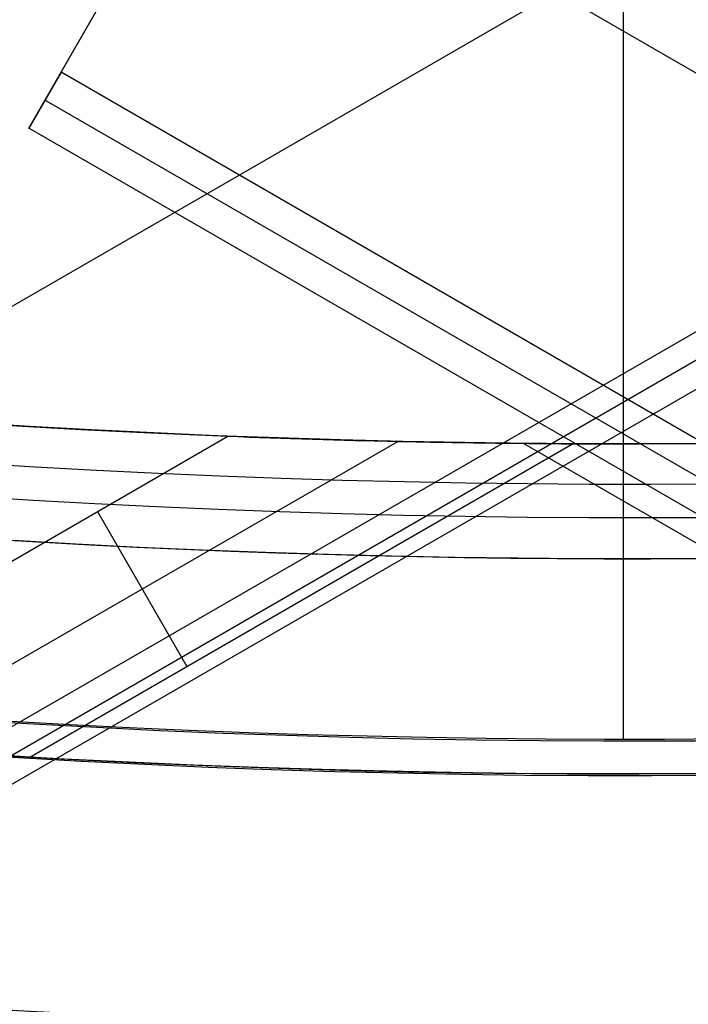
# Model space of a CAD drawing. Extents: x 12963 to 14406, y -2067 to -815.
# Tile 8 of 68: x 13679.84 to 13684.5, y -1689.68 to -1682.81. Entities that reach past the tile are written whole.
import ezdxf

# ---------------------------------------------------------------- set-up
doc = ezdxf.new("R2010")
doc.units = 0
doc.layers.get('0').update_dxf_attribs({"linetype": 'CONTINUOUS'})
doc.layers.add('COLOR', color=7, linetype='CONTINUOUS')

msp = doc.modelspace()

# ---------------------------------------------------------------- linework, layer by layer
for p, q in [((13680.12751710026, -1683.180594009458, 80.01480223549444), (13687.5180747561, -1670.379772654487, 76.60231288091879)), ((13679.90256604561, -1683.570220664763, 78.06606210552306), (13682.56200385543, -1678.963939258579, 77.3253955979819)), ((13687.62207134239, -1680.288269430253, 50.74150162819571), (13021.73614802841, -2064.737686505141, 50.74150162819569)), ((13681.23228495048, -1681.267079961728, 77.69572885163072), (14347.1917246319, -2065.758941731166, 77.69572885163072)), ((13027.25572412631, -2064.47933739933, 50.38835026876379), (13688.89009692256, -1682.484554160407, 50.38835026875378)), ((13688.97710943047, -1682.635264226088, 51.14213535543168), (13027.34273662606, -2064.630047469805, 51.14213535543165)), ((13027.42974912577, -2064.780757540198, 51.89592044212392), (13689.0641219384, -1682.785974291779, 51.89592044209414)), ((13680.12751710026, -1683.180594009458, 80.01480223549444), (13679.90256604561, -1683.570220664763, 78.06606210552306)), ((14341.76188989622, -2065.175377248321, 80.01480223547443), (13680.12751710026, -1683.180594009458, 80.01480223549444)), ((14341.64941436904, -2065.370190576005, 79.04043217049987), (13680.01504157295, -1683.375407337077, 79.04043217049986)), ((14341.53693884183, -2065.565003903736, 78.06606210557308), (13679.90256604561, -1683.570220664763, 78.06606210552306)), ((13677.69325397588, -1687.794874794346, 49.49256787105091), (13681.29142236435, -1685.717471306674, 49.4925678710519)), ((13678.78849450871, -1687.881980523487, 52.19132007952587), (13682.47496523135, -1685.753595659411, 52.19132007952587)), ((13679.90976553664, -1687.954057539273, 54.89007228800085), (13683.69242737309, -1685.770136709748, 54.89007228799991)), ((13687.22248664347, -1688.002173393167, 77.6114496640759), (13683.35212230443, -1685.767617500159, 77.6114496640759)), ((13680.38131265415, -1686.242923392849, 49.49256787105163), (13681.00436869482, -1687.322088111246, 54.89007228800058))]:
    msp.add_line(p, q)
at = {"extrusion": (0.1124755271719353, 0.1948133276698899, 0.9743700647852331)}
msp.add_lwpolyline([(-12693.01435559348, -5226.365580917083), (-12693.53542520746, -5226.670372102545), (-12694.05454487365, -5226.980022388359), (-12694.57165131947, -5227.29451397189), (-12695.08668143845, -5227.613827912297), (-12695.59957231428, -5227.937944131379), (-12696.11026124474, -5228.266841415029), (-12696.61868576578, -5228.600497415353), (-12697.12478367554, -5228.938888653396), (-12697.62849305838, -5229.281990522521), (-12698.12975230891, -5229.629777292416), (-12698.62850015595, -5229.982222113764), (-12699.12467568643, -5230.339297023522), (-12699.61821836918, -5230.70097295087), (-12700.1090680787, -5231.067219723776), (-12700.5971651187, -5231.438006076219), (-12701.08245024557, -5231.813299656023), (-12701.56486469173, -5232.193067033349), (-12702.04435018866, -5232.577273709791), (-12702.52084898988, -5232.965884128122), (-12702.99430389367, -5233.358861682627), (-12703.4646582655, -5233.756168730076), (-12703.9318560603, -5234.157766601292), (-12704.39584184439, -5234.563615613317), (-12704.85656081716, -5234.973675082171), (-12705.31395883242, -5235.387903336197), (-12705.76798241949, -5235.806257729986), (-12706.21857880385, -5236.228694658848), (-12706.66569592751, -5236.655169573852), (-12707.10928246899, -5237.085636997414), (-12707.54928786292, -5237.520050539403), (-12707.98566231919, -5237.958362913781), (-12708.41835684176, -5238.400525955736), (-12708.84732324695, -5238.84649063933), (-12709.27251418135, -5239.296207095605), (-12709.69388313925, -5239.749624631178), (-12710.11138447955, -5240.206691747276), (-12710.52497344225, -5240.667356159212), (-12710.93460616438, -5241.131564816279), (-12711.34023969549, -5241.599263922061), (-12711.74183201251, -5242.070398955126), (-12712.13934203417, -5242.544914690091), (-12712.53272963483, -5243.022755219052), (-12712.92195565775, -5243.503863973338), (-12713.30698192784, -5243.988183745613), (-12713.68777126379, -5244.47565671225), (-12714.0642874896, -5244.966224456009), (-12714.43649544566, -5245.459827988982), (-12714.80436099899, -5245.956407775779), (-12715.16785105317, -5246.455903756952), (-12715.52693355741, -5246.95825537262), (-12715.88157751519, -5247.463401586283), (-12716.23175299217, -5247.971280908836), (-12716.57743112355, -5248.481831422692), (-12716.91858412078, -5248.994990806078), (-12717.25518527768, -5249.510696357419), (-12717.58720897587, -5250.02888501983), (-12717.91463068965, -5250.549493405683), (-12718.23742699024, -5251.072457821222), (-12718.55557554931, -5251.597714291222), (-12718.86905514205, -5252.125198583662), (-12719.17784564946, -5252.654846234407), (-12719.48192806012, -5253.186592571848), (-12719.78128447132, -5253.72037274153), (-12720.07589808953, -5254.256121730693), (-12720.36575323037, -5254.793774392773), (-12720.65083531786, -5255.333265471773), (-12720.93113088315, -5255.874529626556), (-12721.20662756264, -5256.417501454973), (-12721.47731409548, -5256.962115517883), (-12721.74318032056, -5257.508306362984), (-12722.00421717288, -5258.056008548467), (-12722.26041667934, -5258.605156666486), (-12722.51177195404, -5259.155685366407), (-12722.75827719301, -5259.70752937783), (-12722.99992766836, -5260.260623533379), (-12723.23671972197, -5260.814902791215), (-12723.46865075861, -5261.370302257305), (-12723.6957192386, -5261.926757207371), (-12723.91792466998, -5262.48420310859), (-12724.13526760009, -5263.042575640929), (-12724.34774960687, -5263.601810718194), (-12724.55537328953, -5264.161844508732), (-12724.75814225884, -5264.722613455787), (-12724.95606112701, -5265.284054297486), (-12725.14913549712, -5265.846104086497), (-12725.33737195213, -5266.408700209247), (-12725.52077804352, -5266.971780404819), (-12725.69936227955, -5267.535282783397), (-12725.87313411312, -5268.099145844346), (-12726.04210392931, -5268.663308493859), (-12726.20628303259, -5269.227710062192), (-12726.36568363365, -5269.792290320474), (-12726.52031883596, -5270.356989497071), (-12726.67020262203, -5270.921748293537), (-12726.81534983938, -5271.486507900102), (-12726.95577618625, -5272.05121001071), (-12727.09149819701, -5272.615796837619), (-12727.22253322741, -5273.180211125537), (-12727.34889943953, -5273.744396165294), (-12727.47061578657, -5274.308295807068), (-12727.58770199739, -5274.871854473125), (-12727.70017856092, -5275.43501717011), (-12727.80806671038, -5275.997729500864), (-12727.91138840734, -5276.559937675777), (-12728.01016632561, -5277.121588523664), (-12728.10442383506, -5277.682629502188), (-12728.1941849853, -5278.243008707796), (-12728.27947448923, -5278.802674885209), (-12728.36031770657, -5279.361577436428), (-12728.43674062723, -5279.919666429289), (-12728.50876985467, -5280.476892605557), (-12728.57643258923, -5281.03320738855), (-12728.63975661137, -5281.588562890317), (-12728.69877026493, -5282.142911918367), (-12728.75350244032, -5282.696207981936), (-12728.80398255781, -5283.248405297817), (-12728.85024055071, -5283.799458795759), (-12728.89230684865, -5284.349324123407), (-12728.9302123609, -5284.897957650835), (-12728.96398845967, -5285.445316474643), (-12728.9936669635, -5285.991358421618), (-12729.01928012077, -5286.536042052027), (-12729.04086059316, -5287.079326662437), (-12729.05844143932, -5287.621172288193), (-12729.07205609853, -5288.161539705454), (-12729.08173837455, -5288.700390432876), (-12729.08752241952, -5289.237686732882), (-12729.08944271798, -5289.773391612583), (-12729.08769105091, -5290.285034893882), (-12729.08241587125, -5290.798131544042), (-12729.07358711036, -5291.312649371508), (-12729.06117497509, -5291.828555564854), (-12729.04514996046, -5292.34581669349), (-12729.02548286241, -5292.864398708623), (-12729.0021447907, -5293.384266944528), (-12728.97510718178, -5293.905386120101), (-12728.94434181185, -5294.427720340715), (-12728.9098208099, -5294.951233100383), (-12728.87151667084, -5295.47588728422), (-12728.82940226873, -5296.001645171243), (-12728.78345086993, -5296.528468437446), (-12728.73363614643, -5297.05631815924), (-12728.67993218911, -5297.585154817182), (-12728.62231352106, -5298.114938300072), (-12728.56075511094, -5298.645627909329), (-12728.49523238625, -5299.177182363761), (-12728.42572124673, -5299.709559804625), (-12728.35219807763, -5300.242717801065), (-12728.27463976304, -5300.776613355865), (-12728.19302369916, -5301.311202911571), (-12728.10732780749, -5301.846442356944), (-12728.01753054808, -5302.382287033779), (-12727.92361093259, -5302.918691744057), (-12727.8255485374, -5303.455610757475), (-12727.72332351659, -5303.992997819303), (-12727.61691661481, -5304.530806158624), (-12727.50630918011, -5305.068988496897), (-12727.39148317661, -5305.607497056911), (-12727.27242119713, -5306.146283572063), (-12727.14910647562, -5306.685299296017), (-12727.02152289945, -5307.224495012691), (-12726.88965502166, -5307.763821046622), (-12726.7534880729, -5308.303227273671), (-12726.61300797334, -5308.842663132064), (-12726.46820134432, -5309.382077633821), (-12726.31905551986, -5309.921419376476), (-12726.16555855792, -5310.460636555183), (-12726.0076992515, -5310.999676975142), (-12725.8454671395, -5311.538488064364), (-12725.67885251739, -5312.077016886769), (-12725.50784644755, -5312.615210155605), (-12725.33244076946, -5313.153014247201), (-12725.15262810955, -5313.690375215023), (-12724.96840189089, -5314.227238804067), (-12724.77975634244, -5314.763550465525), (-12724.58668650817, -5315.299255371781), (-12724.38918825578, -5315.834298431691), (-12724.18725828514, -5316.368624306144), (-12723.98089413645, -5316.90217742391), (-12723.77009419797, -5317.434901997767), (-12723.55485771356, -5317.966742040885), (-12723.33518478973, -5318.497641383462), (-12723.11107640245, -5319.027543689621), (-12722.88253440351, -5319.556392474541), (-12722.64956152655, -5320.084131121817), (-12722.41216139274, -5320.610702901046), (-12722.170338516, -5321.136050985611), (-12721.92409830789, -5321.660118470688), (-12721.67344708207, -5322.182848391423), (-12721.41839205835, -5322.704183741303), (-12721.1589413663, -5323.224067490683), (-12720.89510404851, -5323.742442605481), (-12720.62689006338, -5324.25925206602), (-12720.35431028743, -5324.774438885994), (-12720.07737651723, -5325.28794613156), (-12719.79610147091, -5325.799716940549), (-12719.51049878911, -5326.309694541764), (-12719.22058303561, -5326.817822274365), (-12718.9263696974, -5327.324043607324), (-12718.62787518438, -5327.828302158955), (-12718.32511682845, -5328.330541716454), (-12718.01811288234, -5328.830706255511), (-12717.70688251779, -5329.328739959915), (-12717.39144582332, -5329.824587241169), (-12717.07182380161, -5330.318192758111), (-12716.74803836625, -5330.809501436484), (-12716.42011233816, -5331.298458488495), (-12716.08806944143, -5331.785009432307), (-12715.75193429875, -5332.269100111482), (-12715.41173242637, -5332.750676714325), (-12715.06749022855, -5333.229685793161), (-12714.71923499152, -5333.706074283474), (-12714.36699487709, -5334.179789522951), (-12714.01079891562, -5334.650779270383), (-12713.6506769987, -5335.118991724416), (-12713.28665987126, -5335.584375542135), (-12712.91877912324, -5336.046879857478), (-12712.54706718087, -5336.506454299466), (-12712.17155729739, -5336.963049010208), (-12711.79228354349, -5337.416614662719), (-12711.40928079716, -5337.867102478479), (-12711.0225847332, -5338.314464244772), (-12710.63223181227, -5338.758652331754), (-12710.23825926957, -5339.199619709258), (-12709.84070510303, -5339.637319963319), (-12709.43960806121, -5340.071707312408), (-12709.03500763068, -5340.502736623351), (-12708.62694402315, -5340.930363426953), (-12708.21545816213, -5341.354543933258), (-12707.80059166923, -5341.775235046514), (-12707.38238685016, -5342.192394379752), (-12706.96088668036, -5342.605980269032), (-12706.53613479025, -5343.015951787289), (-12706.10817545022, -5343.422268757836), (-12705.67705355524, -5343.824891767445), (-12705.24281460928, -5344.223782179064), (-12704.80550470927, -5344.618902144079), (-12704.3651705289, -5345.010214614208), (-12703.92185930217, -5345.397683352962), (-12703.47561880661, -5345.781272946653), (-12703.02649734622, -5346.160948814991), (-12702.57454373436, -5346.536677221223), (-12702.1198072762, -5346.908425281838), (-12701.66233775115, -5347.276160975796), (-12701.20218539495, -5347.639853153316), (-12700.7394008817, -5347.999471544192), (-12700.27403530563, -5348.354986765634), (-12699.80614016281, -5348.706370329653), (-12699.33576733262, -5349.053594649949), (-12698.8629690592, -5349.396633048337), (-12698.38779793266, -5349.735459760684), (-12697.91030687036, -5350.070049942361), (-12697.43054909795, -5350.400379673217), (-12696.94857813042, -5350.726425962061), (-12696.46444775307, -5351.048166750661), (-12695.97821200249, -5351.365580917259)], dxfattribs=at)
at = {"extrusion": (0.1124755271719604, -0.19481332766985, 0.9743700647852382)}
msp.add_lwpolyline([(11007.54019132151, -8076.64467322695), (11007.02964172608, -8076.335704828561), (11006.52109591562, -8076.022040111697), (11006.01461431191, -8075.703698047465), (11005.51025714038, -8075.380698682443), (11005.00808440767, -8075.053063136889), (11004.5081558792, -8074.720813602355), (11004.01053105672, -8074.383973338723), (11003.51526915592, -8074.042566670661), (11003.02242908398, -8073.696618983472), (11002.5320694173, -8073.34615671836), (11002.04424837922, -8072.991207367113), (11001.55902381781, -8072.631799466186), (11001.07645318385, -8072.267962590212), (11000.59659350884, -8071.899727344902), (11000.11950138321, -8071.527125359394), (10999.64523293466, -8071.150189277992), (10999.17384380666, -8070.768952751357), (10998.70538913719, -8070.383450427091), (10998.23992353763, -8069.993717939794), (10997.77750107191, -8069.599791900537), (10997.31817523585, -8069.201709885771), (10996.86199893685, -8068.799510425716), (10996.40902447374, -8068.393232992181), (10995.959303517, -8067.982917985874), (10995.51288708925, -8067.56860672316), (10995.06982554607, -8067.150341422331), (10994.63016855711, -8066.728165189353), (10994.19396508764, -8066.302122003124), (10993.76126338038, -8065.872256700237), (10993.33211093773, -8065.438614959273), (10992.90655450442, -8065.001243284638), (10992.4846400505, -8064.560188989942), (10992.06641275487, -8064.115500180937), (10991.65191698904, -8063.667225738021), (10991.24119630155, -8063.215415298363), (10990.83429340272, -8062.760119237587), (10990.43125014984, -8062.301388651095), (10990.03210753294, -8061.839275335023), (10989.63690566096, -8061.37383176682), (10989.24568374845, -8060.905111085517), (10988.85848010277, -8060.433167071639), (10988.47533211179, -8059.95805412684), (10988.09627623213, -8059.479827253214), (10987.72134797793, -8058.998542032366), (10987.35058191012, -8058.51425460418), (10986.98401162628, -8058.027021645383), (10986.62166975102, -8057.536900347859), (10986.2635879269, -8057.043948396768), (10985.90979680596, -8056.548223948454), (10985.56032604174, -8056.049785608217), (10985.21520428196, -8055.548692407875), (10984.87445916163, -8055.045003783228), (10984.5381172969, -8054.538779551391), (10984.20620427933, -8054.03007988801), (10983.87874467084, -8053.518965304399), (10983.55576199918, -8053.005496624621), (10983.23727875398, -8052.489734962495), (10982.92331638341, -8051.971741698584), (10982.61389529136, -8051.451578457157), (10982.30903483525, -8050.929307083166), (10982.00875332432, -8050.404989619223), (10981.71306801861, -8049.878688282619), (10981.4219951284, -8049.350465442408), (10981.13554981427, -8048.820383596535), (10980.85374618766, -8048.288505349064), (10980.57659731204, -8047.754893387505), (10980.30411520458, -8047.219610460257), (10980.03631083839, -8046.682719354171), (10979.77319414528, -8046.144282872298), (10979.51477401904, -8045.604363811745), (10979.26105831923, -8045.063024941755), (10979.01205387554, -8044.520328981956), (10978.76776649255, -8043.976338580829), (10978.5282009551, -8043.43111629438), (10978.29336103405, -8042.884724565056), (10978.06324949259, -8042.33722570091), (10977.83786809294, -8041.788681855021), (10977.61721760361, -8041.239155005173), (10977.40129780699, -8040.688706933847), (10977.19010750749, -8040.137399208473), (10976.98364454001, -8039.585293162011), (10976.78190577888, -8039.03244987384), (10976.5848871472, -8038.478930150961), (10976.39258362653, -8037.924794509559), (10976.20498926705, -8037.3701031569), (10976.02209719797, -8036.814915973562), (10975.84389963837, -8036.259292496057), (10975.67038790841, -8035.703291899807), (10975.50155244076, -8035.146972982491), (10975.33738279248, -8034.590394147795), (10975.17786765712, -8034.033613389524), (10975.02299487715, -8033.476688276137), (10974.87275145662, -8032.919675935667), (10974.72712357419, -8032.362633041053), (10974.58609659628, -8031.805615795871), (10974.4496550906, -8031.248679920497), (10974.31778283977, -8030.691880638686), (10974.19046285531, -8030.135272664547), (10974.06767739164, -8029.578910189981), (10973.94940796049, -8029.022846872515), (10973.8356353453, -8028.467135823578), (10973.72633961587, -8027.911829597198), (10973.62150014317, -8027.356980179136), (10973.52109561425, -8026.802638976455), (10973.42510404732, -8026.248856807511), (10973.33350280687, -8025.695683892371), (10973.24626861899, -8025.143169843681), (10973.16337758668, -8024.591363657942), (10973.08480520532, -8024.040313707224), (10973.01052637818, -8023.490067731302), (10972.94051543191, -8022.940672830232), (10972.87474613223, -8022.392175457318), (10972.81319169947, -8021.844621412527), (10972.75582482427, -8021.298055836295), (10972.70261768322, -8020.752523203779), (10972.65354195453, -8020.208067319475), (10972.60856883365, -8019.66473131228), (10972.56766904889, -8019.122557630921), (10972.53081287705, -8018.581588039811), (10972.49797015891, -8018.041863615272), (10972.46911031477, -8017.503424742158), (10972.44420235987, -8016.966311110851), (10972.42321491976, -8016.430561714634), (10972.40611624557, -8015.896214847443), (10972.39287422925, -8015.363308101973), (10972.38345641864, -8014.831878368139), (10972.3778300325, -8014.301961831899), (10972.37596197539, -8013.773593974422)], dxfattribs=at)
at = {"extrusion": (0.1124755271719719, -0.1948133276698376, 0.9743700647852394)}
msp.add_lwpolyline([(10972.37596197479, -8015.052483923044), (10972.37771364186, -8015.564127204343), (10972.38298882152, -8016.077223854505), (10972.39181758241, -8016.59174168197), (10972.40422971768, -8017.107647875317), (10972.42025473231, -8017.624909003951), (10972.43992183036, -8018.143491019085), (10972.46325990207, -8018.663359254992), (10972.49029751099, -8019.184478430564), (10972.52106288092, -8019.706812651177), (10972.55558388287, -8020.230325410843), (10972.59388802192, -8020.754979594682), (10972.63600242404, -8021.280737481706), (10972.68195382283, -8021.807560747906), (10972.73176854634, -8022.335410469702), (10972.78547250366, -8022.864247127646), (10972.8430911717, -8023.394030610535), (10972.90464958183, -8023.924720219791), (10972.97017230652, -8024.456274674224), (10973.03968344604, -8024.988652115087), (10973.11320661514, -8025.521810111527), (10973.19076492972, -8026.055705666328), (10973.27238099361, -8026.590295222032), (10973.35807688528, -8027.125534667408), (10973.44787414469, -8027.66137934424), (10973.54179376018, -8028.197784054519), (10973.63985615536, -8028.734703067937), (10973.74208117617, -8029.272090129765), (10973.84848807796, -8029.809898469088), (10973.95909551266, -8030.34808080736), (10974.07392151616, -8030.886589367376), (10974.19298349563, -8031.425375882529), (10974.31629821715, -8031.96439160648), (10974.44388179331, -8032.503587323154), (10974.57574967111, -8033.042913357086), (10974.71191661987, -8033.582319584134), (10974.85239671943, -8034.121755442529), (10974.99720334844, -8034.661169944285), (10975.14634917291, -8035.200511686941), (10975.29984613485, -8035.739728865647), (10975.45770544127, -8036.278769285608), (10975.61993755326, -8036.81758037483), (10975.78655217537, -8037.356109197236), (10975.95755824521, -8037.894302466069), (10976.13296392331, -8038.432106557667), (10976.31277658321, -8038.969467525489), (10976.49700280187, -8039.506331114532), (10976.68564835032, -8040.04264277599), (10976.87871818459, -8040.578347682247), (10977.07621643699, -8041.113390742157), (10977.27814640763, -8041.647716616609), (10977.48451055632, -8042.181269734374), (10977.6953104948, -8042.713994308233), (10977.91054697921, -8043.245834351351), (10978.13021990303, -8043.776733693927), (10978.35432829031, -8044.306636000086), (10978.58287028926, -8044.835484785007), (10978.81584316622, -8045.363223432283), (10979.05324330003, -8045.889795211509), (10979.29506617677, -8046.415143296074), (10979.54130638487, -8046.939210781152), (10979.79195761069, -8047.46194070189), (10980.04701263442, -8047.98327605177), (10980.30646332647, -8048.503159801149), (10980.57030064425, -8049.021534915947), (10980.83851462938, -8049.538344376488), (10981.11109440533, -8050.053531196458), (10981.38802817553, -8050.567038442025), (10981.66930322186, -8051.078809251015), (10981.95490590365, -8051.588786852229), (10982.24482165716, -8052.09691458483), (10982.53903499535, -8052.60313591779), (10982.83752950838, -8053.107394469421), (10983.14028786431, -8053.609634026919), (10983.44729181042, -8054.109798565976), (10983.75852217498, -8054.60783227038), (10984.07395886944, -8055.103679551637), (10984.39358089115, -8055.597285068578), (10984.71736632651, -8056.08859374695), (10985.0452923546, -8056.57755079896), (10985.37733525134, -8057.064101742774), (10985.71347039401, -8057.548192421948), (10986.05367226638, -8058.029769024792), (10986.39791446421, -8058.508778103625), (10986.74616970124, -8058.98516659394), (10987.09840981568, -8059.458881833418), (10987.45460577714, -8059.929871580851), (10987.81472769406, -8060.398084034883), (10988.1787448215, -8060.863467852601), (10988.54662556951, -8061.325972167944), (10988.9183375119, -8061.785546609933), (10989.29384739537, -8062.242141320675), (10989.67312114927, -8062.695706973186), (10990.0561238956, -8063.146194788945), (10990.44281995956, -8063.593556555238), (10990.83317288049, -8064.037744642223), (10991.22714542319, -8064.478712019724), (10991.62469958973, -8064.916412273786), (10992.02579663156, -8065.350799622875), (10992.43039706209, -8065.78182893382), (10992.83846066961, -8066.209455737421), (10993.24994653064, -8066.633636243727), (10993.66481302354, -8067.054327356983), (10994.0830178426, -8067.471486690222), (10994.5045180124, -8067.885072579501), (10994.92926990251, -8068.295044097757), (10995.35722924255, -8068.701361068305), (10995.78835113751, -8069.103984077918), (10996.22259008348, -8069.502874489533), (10996.65989998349, -8069.897994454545), (10997.10023416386, -8070.289306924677), (10997.54354539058, -8070.676775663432), (10997.98978588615, -8071.060365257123), (10998.43890734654, -8071.440041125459), (10998.8908609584, -8071.815769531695), (10999.34559741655, -8072.187517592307), (10999.80306694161, -8072.555253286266), (11000.26321929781, -8072.918945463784), (11000.72600381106, -8073.27856385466), (11001.19136938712, -8073.634079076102), (11001.65926452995, -8073.985462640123), (11002.12963736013, -8074.332686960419), (11002.60243563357, -8074.675725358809), (11003.0776067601, -8075.014552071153), (11003.5550978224, -8075.34914225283), (11004.03485559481, -8075.679471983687), (11004.51682656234, -8076.005518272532), (11005.00095693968, -8076.327259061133), (11005.48719269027, -8076.64467322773)], dxfattribs=at)
at = {"extrusion": (0.1124755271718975, -0.1948133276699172, 0.974370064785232)}
msp.add_lwpolyline([(10970.07596197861, -8013.773593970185), (10970.07770945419, -8014.292842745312), (10970.08297167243, -8014.813542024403), (10970.09177812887, -8015.335660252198), (10970.10415805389, -8015.85916527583), (10970.12014040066, -8016.384024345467), (10970.13975383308, -8016.910204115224), (10970.16302671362, -8017.437670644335), (10970.18998709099, -8017.966389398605), (10970.22066268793, -8018.496325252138), (10970.25508088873, -8019.027442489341), (10970.29326872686, -8019.559704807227), (10970.33525287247, -8020.093075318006), (10970.38105961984, -8020.627516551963), (10970.43071487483, -8021.162990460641), (10970.4842441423, -8021.699458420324), (10970.54167251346, -8022.236881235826), (10970.60302465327, -8022.775219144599), (10970.66832478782, -8023.314431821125), (10970.73759669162, -8023.854478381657), (10970.81086367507, -8024.395317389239), (10970.88814857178, -8024.936906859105), (10970.96947372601, -8025.479204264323), (10971.0548609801, -8026.022166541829), (10971.14433166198, -8026.56575009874), (10971.23790657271, -8027.109910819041), (10971.33560597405, -8027.654604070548), (10971.43744957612, -8028.199784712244), (10971.54345652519, -8028.745407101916), (10971.65364539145, -8029.291425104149), (10971.76803415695, -8029.837792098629), (10971.88664020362, -8030.384460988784), (10972.00948030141, -8030.931384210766), (10972.13657059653, -8031.478513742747), (10972.26792659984, -8032.025801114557), (10972.40356317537, -8032.573197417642), (10972.54349452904, -8033.120653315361), (10972.68773419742, -8033.668119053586), (10972.8362950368, -8034.215544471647), (10972.98918921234, -8034.762879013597), (10973.14642818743, -8035.310071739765), (10973.30802271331, -8035.857071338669), (10973.47398281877, -8036.403826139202), (10973.64431780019, -8036.950284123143), (10973.81903621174, -8037.496392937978), (10973.99814585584, -8038.042099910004), (10974.18165377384, -8038.587352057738), (10974.36956623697, -8039.132096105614), (10974.56188873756, -8039.676278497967), (10974.7586259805, -8040.219845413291), (10974.95978187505, -8040.762742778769), (10975.16535952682, -8041.304916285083), (10975.37536123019, -8041.84631140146), (10975.58978846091, -8042.386873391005), (10975.80864186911, -8042.926547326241), (10976.03192127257, -8043.465278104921), (10976.25962565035, -8044.003010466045), (10976.49175313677, -8044.539689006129), (10976.72830101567, -8045.075258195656), (10976.96926571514, -8045.609662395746), (10977.2146428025, -8046.142845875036), (10977.4644269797, -8046.674752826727), (10977.71861207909, -8047.20532738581), (10977.97719105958, -8047.734513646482), (10978.24015600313, -8048.26225567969), (10978.50749811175, -8048.78849755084), (10978.77920770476, -8049.313183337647), (10979.05527421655, -8049.836257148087), (10979.33568619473, -8050.357663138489), (10979.62043129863, -8050.877345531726), (10979.90949629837, -8051.395248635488), (10980.20286707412, -8051.911316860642), (10980.50052861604, -8052.425494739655), (10980.80246502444, -8052.937726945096), (10981.10865951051, -8053.447958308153), (10981.41909439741, -8053.9561338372), (10981.73375112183, -8054.462198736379), (10982.05261023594, -8054.966098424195), (10982.37565140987, -8055.467778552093), (10982.70285343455, -8055.967185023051), (10983.034194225, -8056.464264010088), (10983.36965082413, -8056.958961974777), (10983.70919940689, -8057.451225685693), (10984.05281528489, -8057.941002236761), (10984.40047291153, -8058.428239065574), (10984.75214588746, -8058.912883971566), (10985.10780696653, -8059.39488513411), (10985.46742806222, -8059.874191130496), (10985.83098025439, -8060.350750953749), (10986.19843379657, -8060.82451403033), (10986.56975812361, -8061.295430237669), (10986.94492185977, -8061.763449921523), (10987.32389282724, -8062.228523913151), (10987.70663805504, -8062.690603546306), (10988.09312378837, -8063.149640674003), (10988.48331549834, -8063.605587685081), (10988.8771778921, -8064.058397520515), (10989.27467492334, -8064.508023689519), (10989.67576980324, -8064.954420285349), (10990.08042501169, -8065.397542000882), (10990.48860230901, -8065.837344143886), (10990.90026274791, -8066.273782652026), (10991.3153666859, -8066.706814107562), (10991.73387379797, -8067.136395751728), (10992.15574308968, -8067.562485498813), (10992.58093291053, -8067.985041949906), (10993.00940096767, -8068.40402440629), (10993.4411043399, -8068.819392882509), (10993.87599949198, -8069.231108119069), (10994.31404228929, -8069.639131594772), (10994.75518801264, -8070.043425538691), (10995.1993913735, -8070.44395294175), (10995.64660652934, -8070.840677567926), (10996.09678709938, -8071.233563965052), (10996.54988618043, -8071.622577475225), (10997.00585636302, -8072.007684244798), (10997.46464974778, -8072.388851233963), (10997.92621796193, -8072.766046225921), (10998.39051217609, -8073.139237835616), (10998.85748312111, -8073.508395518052), (10999.3270811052, -8073.873489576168), (10999.79925603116, -8074.234491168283), (11000.27395741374, -8074.591372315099), (11000.75113439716, -8074.94410590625), (11001.23073577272, -8075.292665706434), (11001.71270999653, -8075.637026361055), (11002.19700520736, -8075.977163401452), (11002.68356924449, -8076.313053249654), (11003.17234966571, -8076.644673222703)], dxfattribs=at)
for points in [[(13679.79277394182, -1686.442987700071), (13680.23234828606, -1686.467704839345), (13680.67206868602, -1686.489737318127), (13681.11191827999, -1686.509084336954), (13681.55188020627, -1686.525745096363), (13681.99193760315, -1686.539718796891), (13682.43207360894, -1686.551004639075), (13682.87227136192, -1686.559601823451), (13683.3125140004, -1686.565509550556), (13683.75278466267, -1686.568727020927), (13684.19306648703, -1686.5692534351), (13684.63334261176, -1686.567087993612), (13685.07359617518, -1686.562229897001), (13685.51381031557, -1686.554678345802), (13685.95396817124, -1686.544432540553), (13686.39405288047, -1686.531491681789), (13686.83404758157, -1686.515854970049), (13687.27393541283, -1686.497521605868), (13687.71369951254, -1686.476490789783), (13688.15332301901, -1686.452761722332), (13688.59278907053, -1686.426333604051), (13689.03208080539, -1686.397205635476), (13689.4711813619, -1686.365377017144), (13689.91007387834, -1686.330846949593)], [(13679.70381704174, -1687.94031068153), (13680.15258205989, -1687.965544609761), (13680.6014961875, -1687.988037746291), (13681.05054221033, -1688.007789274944), (13681.49970291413, -1688.024798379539), (13681.94896108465, -1688.039064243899), (13682.39829950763, -1688.050586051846), (13682.84770096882, -1688.059362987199), (13683.29714825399, -1688.065394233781), (13683.74662414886, -1688.068678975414), (13684.1961114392, -1688.069216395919), (13684.64559291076, -1688.067005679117), (13685.09505134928, -1688.06204600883), (13685.54446954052, -1688.05433656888), (13685.99383027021, -1688.043876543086), (13686.44311632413, -1688.030665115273), (13686.89231048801, -1688.014701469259), (13687.34139554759, -1687.995984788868), (13687.79035428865, -1687.974514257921), (13688.23916949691, -1687.950289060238), (13688.68782395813, -1687.923308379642), (13689.13630045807, -1687.893571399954), (13689.58458178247, -1687.861077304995), (13690.03265071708, -1687.825825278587)]]:
    msp.add_lwpolyline(points)
for centre, radius, start, end in [((13684.04743158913, -1614.828569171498, 89.37470231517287), 73.24245578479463, 209.9999999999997, 29.99999999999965), ((13684.04743157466, -1614.828569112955, 88.63012703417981), 71.44457953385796, 210.0000000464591, 29.99999995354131), ((13684.04743158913, -1614.828569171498, 89.05580518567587), 71.21139006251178, 210.0000000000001, 29.99999999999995), ((13684.04743158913, -1614.828569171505, 88.12500292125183), 70.93945536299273, 254.9999999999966, 345.000000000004), ((13684.04743158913, -1614.828569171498, 68.68735261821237), 73.24245578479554, 211.1713425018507, 311.5923049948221), ((13684.04743158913, -1614.828569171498, 67.93735261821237), 70.94245578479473, 213.8367835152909, 313.7266063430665), ((13684.04743158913, -1614.828569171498, 46.50000292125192), 71.74245578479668, 232.4999999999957, 299.9999328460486)]:
    msp.add_arc(centre, radius, start, end)
at = {"extrusion": (0, 0, -1)}
for centre, radius, start, end in [((-13684.04743158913, -1614.828569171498, -89.37470231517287), 70.94245578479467, 150.0000000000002, 330.0000000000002), ((-13684.04743158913, -1614.828569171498, -46.50000292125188), 70.94245578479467, 150.0000000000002, 330.0000000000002), ((-13684.04743158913, -1614.828569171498, -259.6250029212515), 65.00000000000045, 149.9999999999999, 329.9999999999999), ((-13684.04743158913, -1614.828569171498, -259.6250029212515), 64, 150.0000000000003, 330.0000000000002)]:
    msp.add_arc(centre, radius, start, end, dxfattribs=at)
at = {"extrusion": (-0.4871850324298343, 0.8438292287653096, 0.2249510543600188)}
msp.add_arc((-11229.20208066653, 1835.673502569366, -8076.64467368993), 237.5083395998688, 19.62272159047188, 21.04790821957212, dxfattribs=at)
at = {"extrusion": (0.4871850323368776, 0.843829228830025, -0.2249510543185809)}
msp.add_arc((-12485.23439256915, 1368.995676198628, 5226.365580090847), 223.6484129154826, 200.1935262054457, 201.7132034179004, dxfattribs=at)
at = {"extrusion": (0.487185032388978, -0.8438292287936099, -0.2249510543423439)}
msp.add_arc((11285.56924236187, 1824.099515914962, 8076.644673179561), 298.5510335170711, 161.0657439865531, 162.1859694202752, dxfattribs=at)
at = {"layer": 'COLOR'}
msp.add_line((13684.04743872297, -1541.828579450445, 43.50000292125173), (13684.04743872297, -1687.828593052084, 43.50000292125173), dxfattribs=at)
at = {"layer": 'COLOR', "extrusion": (0, 0, -1)}
for centre, radius, start, end in [((-13684.04743872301, -1614.828586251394, 10.54089386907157), 152.392098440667, 333.3815781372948, 153.3815781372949), ((-13684.04743872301, -1614.828586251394, 10.54089386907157), 152.3920984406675, 153.3815781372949, 333.3815781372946), ((-13684.04743872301, -1614.828586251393, -43.50000292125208), 75.00000000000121, 243.3815781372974, 63.38157813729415), ((-13684.04743872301, -1614.828586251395, -32.97295255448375), 74.9999999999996, 243.3815781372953, 63.38157813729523), ((-13684.047438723, -1614.828586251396, -43.50000292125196), 73.0000000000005, 243.3815781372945, 63.38157813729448), ((-13684.047438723, -1614.828586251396, -43.50000292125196), 73.0000000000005, 243.3815781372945, 63.38157813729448), ((-13684.04743872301, -1614.828586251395, -33.39918206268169), 72.99999999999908, 243.3815781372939, 63.38157813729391), ((-13684.04743872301, -1614.828586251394, -18.68835025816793), 83.81579491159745, 153.3815781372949, 333.3815781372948), ((-13684.047438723, -1614.828586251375, -26.2000005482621), 61.09154780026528, 153.3815781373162, 333.3815781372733), ((-13684.04743872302, -1614.828586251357, -22.44590218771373), 75.00000000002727, 243.3815781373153, 333.3815781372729), ((-13684.04743872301, -1614.828586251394, -17.30945272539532), 81.95014076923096, 262.6396124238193, 314.1043243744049)]:
    msp.add_arc(centre, radius, start, end, dxfattribs=at)
at = {"layer": 'COLOR'}
for centre, radius, start, end in [((13684.04743872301, -1614.828586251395, -35.79999945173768), 153, 26.61842186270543, 206.618421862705), ((13684.04743872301, -1614.828586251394, -11.46081713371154), 152.9999999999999, 26.61842186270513, 206.6184218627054), ((13684.04743872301, -1614.828586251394, -23.63040829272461), 153.0000000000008, 26.61842186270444, 206.6184218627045), ((13684.047438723, -1614.828586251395, -10.90949982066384), 152.8342956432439, 26.61842186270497, 206.6184218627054), ((13684.04743872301, -1614.828586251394, -11.46081713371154), 153, 206.6184218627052, 26.6184218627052), ((13684.04743872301, -1614.828586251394, -35.79999945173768), 153, 206.6184218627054, 26.61842186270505), ((13684.04743872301, -1614.828586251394, -23.63040829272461), 153.0000000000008, 206.618421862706, 26.61842186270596), ((13684.047438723, -1614.828586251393, -10.90949982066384), 152.8342956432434, 206.6184218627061, 26.61842186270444), ((13684.04743872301, -1614.828586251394, -35.79999945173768), 150, 206.6184218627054, 26.61842186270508), ((13684.047438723, -1614.828586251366, 23.29836120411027), 73.00000000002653, 253.2152822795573, 295.0338760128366)]:
    msp.add_arc(centre, radius, start, end, dxfattribs=at)

doc.saveas('drawing.dxf')
